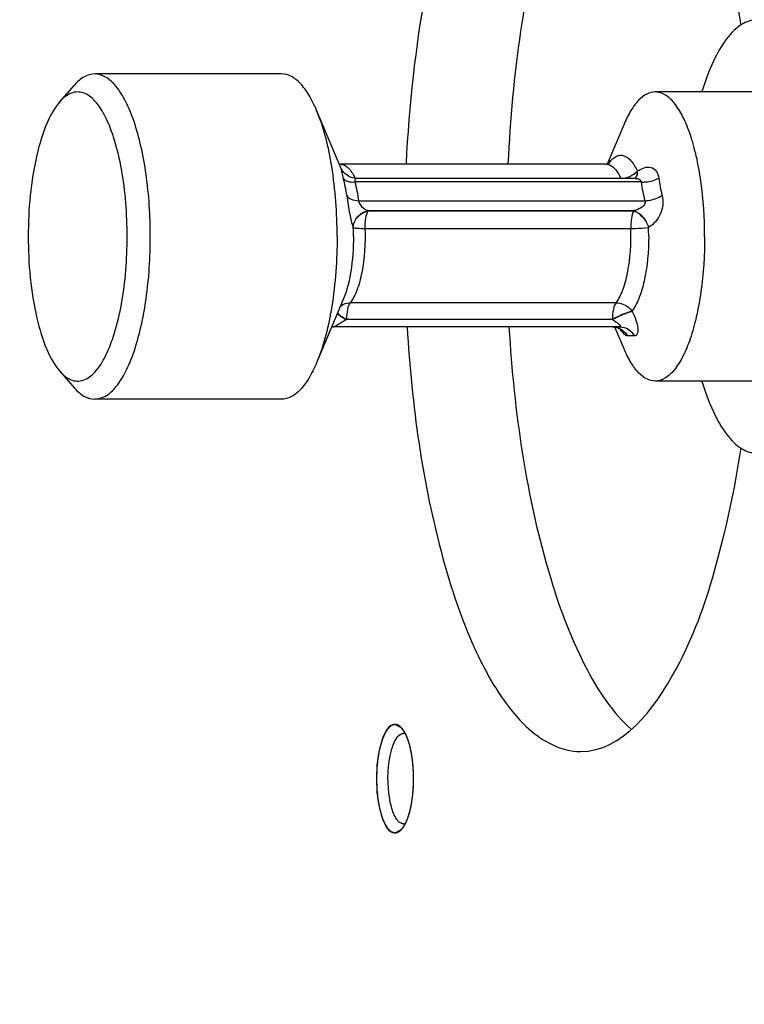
# Model space of a CAD drawing. Header units: millimetres. Extents: x 0 to 5945, y 0 to 4205.
# Tile 22 of 76: x 3094 to 3114, y 827 to 854. Entities that reach past the tile are written whole.
import ezdxf

# ---------------------------------------------------------------- set-up
doc = ezdxf.new("R2010")
doc.units = ezdxf.units.MM
doc.header["$LTSCALE"] = 326.975
doc.layers.get('0').update_dxf_attribs({"linetype": 'CONTINUOUS'})
for name, color, linetype in [('204101000019_DXF_DIMENSION', 7, 'CONTINUOUS'), ('204101000019DXF_CONTINUOUS_LINE', 7, 'CONTINUOUS'), ('304105000233DXF_CONTINUOUS_LINE', 7, 'CONTINUOUS'), ('627001000046DXF_CONTINUOUS_LINE', 7, 'CONTINUOUS'), ('628001000026DXF_CONTINUOUS_LINE', 7, 'CONTINUOUS')]:
    doc.layers.add(name, color=color, linetype=linetype)
doc.styles.get("Standard").update_dxf_attribs({"font": 'txt', "width": 0.7})
doc.dimstyles.new('DIMSTYLE_3', dxfattribs={"dimtxt": 17.5, "dimasz": 15, "dimexe": 1.5, "dimexo": 0, "dimgap": 1.75, "dimtad": 0, "dimtih": 1, "dimtoh": 1, "dimdec": 1, "dimdsep": 46, "dimtxsty": 'Standard', "dimblk": '_FILLED', "dimblk1": '_FILLED', "dimblk2": '_FILLED', "dimcen": 0.09, "dimclrt": 5, "dimazin": 2, "dimtp": 0.5, "dimtm": 0.5, "dimtfac": 1, "dimtdec": 4, "dimtofl": 0, "dimtmove": 0, "dimatfit": 3, "dimldrblk": '_FILLED', "dimfxl": 1, "dimtolj": 1, "dimarcsym": 0})

# ---------------------------------------------------------------- blocks, each defined once
blk = doc.blocks.new('*D23')
at = {"layer": '204101000019_DXF_DIMENSION', "color": 2, "linetype": 'Continuous', "transparency": 16777216}
for q in [(2788.599, 779.611), (3411.924, 889.52)]:
    blk.add_line((3090.571, 889.52), q, dxfattribs=at)
for start, end in [(290.05304, 360), (200, 280.87249)]:
    blk.add_arc((3090.571, 889.52), 313.852, start, end, dxfattribs=at)
for points in [[(3405.815, 874.483), (3404.424, 889.52), (3402.316, 874.566)], [(2802.742, 768.845), (2795.647, 782.176), (2799.483, 767.57)]]:
    blk.add_solid(points, dxfattribs=at)
blk = doc.blocks.new('_FILLED')
at = {"color": 0, "linetype": 'ByBlock'}
blk.add_solid([(0, 0), (-1, 0.1167), (-1, -0.1167)], dxfattribs=at)

msp = doc.modelspace()

# ---------------------------------------------------------------- linework, layer by layer
at = {"layer": '204101000019DXF_CONTINUOUS_LINE', "color": 2, "linetype": 'Continuous'}
msp.add_circle((3090.571, 889.52), 390, dxfattribs=at)
at = {"layer": '304105000233DXF_CONTINUOUS_LINE', "color": 7, "linetype": 'Continuous'}
for p, q in [((3104.28, 834.417), (3104.093, 834.52)), ((3104.093, 831.52), (3104.28, 831.623))]:
    msp.add_line(p, q, dxfattribs=at)
for centre, radius, start, end in [((3103.512, 833.825), 0.972, 27.5069, 29.7779), ((3102.903, 833.552), 1.64, 18.8176, 22.0199), ((3100.496, 833.02), 4.111, 351.974, 8.026)]:
    msp.add_arc(centre, radius, start, end, dxfattribs=at)
for points, knots in [([(3109.223, 862.27), (3108.581, 862.27), (3107.55, 861.562), (3106.656, 860.209), (3105.656, 858.048), (3104.799, 854.61), (3104.477, 851.643), (3104.398, 850.032)], [0, 0, 0, 0, 0.139145, 0.236541, 0.355397, 0.650799, 1, 1, 1, 1]), ([(3113.667, 853.869), (3113.489, 855.029), (3113.028, 857.159), (3111.998, 860.124), (3110.388, 862.27), (3109.223, 862.27)], [0, 0, 0, 0, 0.355763, 0.646674, 1, 1, 1, 1]), ([(3110.625, 861.654), (3110.099, 861.187), (3109.174, 859.763), (3107.774, 855.901), (3107.337, 852.479), (3107.217, 850.032)], [0, 0, 0, 0, 0.171511, 0.403054, 1, 1, 1, 1]), ([(3104.426, 845.51), (3104.557, 843.357), (3104.964, 840.323), (3106.143, 836.796), (3106.903, 835.414), (3107.335, 834.883)], [0, 0, 0, 0, 0.58092, 0.815655, 1, 1, 1, 1]), ([(3107.245, 845.51), (3107.388, 843.164), (3107.841, 839.889), (3109.22, 836.195), (3110.118, 834.836), (3110.625, 834.386)], [0, 0, 0, 0, 0.596691, 0.827763, 1, 1, 1, 1]), ([(3109.223, 833.77), (3110.388, 833.77), (3111.998, 835.917), (3113.028, 838.882), (3113.489, 841.012), (3113.668, 842.172)], [0, 0, 0, 0, 0.353324, 0.644236, 1, 1, 1, 1]), ([(3107.335, 834.883), (3107.474, 834.712), (3107.969, 834.166), (3108.701, 833.77), (3109.223, 833.77)], [0, 0, 0, 0, 0.297897, 1, 1, 1, 1]), ([(3104.093, 834.52), (3103.903, 834.52), (3103.608, 833.861), (3103.562, 833.02), (3103.608, 832.179), (3103.903, 831.52), (3104.093, 831.52)], [0, 0, 0, 0, 0.173599, 0.5, 0.826401, 1, 1, 1, 1]), ([(3103.994, 833.8), (3104.01, 833.859), (3104.065, 834.027), (3104.164, 834.223), (3104.28, 834.262)], [0, 0, 0, 0, 0.335157, 1, 1, 1, 1]), ([(3104.356, 834.308), (3104.344, 834.328), (3104.321, 834.366), (3104.294, 834.401), (3104.28, 834.417)], [0, 0, 0, 0, 0.52492, 1, 1, 1, 1]), ([(3104.28, 834.262), (3104.288, 834.265), (3104.303, 834.269), (3104.32, 834.27), (3104.328, 834.27)], [0, 0, 0, 0, 0.506753, 1, 1, 1, 1]), ([(3104.369, 834.264), (3104.362, 834.266), (3104.349, 834.269), (3104.335, 834.27), (3104.328, 834.27)], [0, 0, 0, 0, 0.505099, 1, 1, 1, 1]), ([(3104.424, 834.167), (3104.416, 834.186), (3104.4, 834.222), (3104.383, 834.257), (3104.374, 834.274)], [0, 0, 0, 0, 0.514617, 1, 1, 1, 1]), ([(3103.994, 832.241), (3103.961, 832.361), (3103.871, 832.876), (3103.889, 833.415), (3103.994, 833.8)], [0, 0, 0, 0, 0.238027, 1, 1, 1, 1]), ([(3104.28, 831.778), (3104.254, 831.787), (3104.201, 831.82), (3104.162, 831.867), (3104.142, 831.894)], [0, 0, 0, 0, 0.447832, 1, 1, 1, 1]), ([(3104.328, 831.77), (3104.32, 831.77), (3104.303, 831.772), (3104.288, 831.776), (3104.28, 831.778)], [0, 0, 0, 0, 0.493247, 1, 1, 1, 1]), ([(3104.328, 831.77), (3104.335, 831.77), (3104.349, 831.771), (3104.362, 831.774), (3104.369, 831.776)], [0, 0, 0, 0, 0.494901, 1, 1, 1, 1]), ([(3104.28, 831.623), (3104.297, 831.643), (3104.332, 831.689), (3104.36, 831.739), (3104.374, 831.766)], [0, 0, 0, 0, 0.469337, 1, 1, 1, 1])]:
    msp.add_open_spline(points, degree=3, knots=knots, dxfattribs=at)
at = {"layer": '304105000233DXF_CONTINUOUS_LINE', "color": 2, "linetype": 'Continuous'}
for points, knots in [([(3104.093, 834.52), (3104.085, 834.518), (3104.068, 834.513), (3104.047, 834.507), (3104.031, 834.502), (3104.018, 834.499), (3104.008, 834.496), (3104, 834.494), (3103.996, 834.492), (3103.993, 834.492), (3103.99, 834.489), (3103.986, 834.485), (3103.979, 834.479), (3103.969, 834.47), (3103.957, 834.46), (3103.945, 834.449), (3103.933, 834.439), (3103.921, 834.428), (3103.911, 834.419), (3103.904, 834.413), (3103.9, 834.409), (3103.897, 834.407), (3103.895, 834.403), (3103.891, 834.397), (3103.884, 834.387), (3103.875, 834.373), (3103.864, 834.355), (3103.853, 834.338), (3103.842, 834.321), (3103.831, 834.304), (3103.822, 834.29), (3103.815, 834.28), (3103.812, 834.274), (3103.809, 834.27), (3103.806, 834.264), (3103.803, 834.256), (3103.797, 834.242), (3103.789, 834.222), (3103.779, 834.199), (3103.766, 834.167), (3103.753, 834.136), (3103.742, 834.108), (3103.736, 834.095), (3103.733, 834.087), (3103.73, 834.081), (3103.728, 834.074), (3103.725, 834.064), (3103.721, 834.048), (3103.712, 834.015), (3103.698, 833.968), (3103.685, 833.921), (3103.676, 833.888), (3103.671, 833.869), (3103.666, 833.855), (3103.664, 833.838), (3103.66, 833.817), (3103.653, 833.779), (3103.643, 833.726), (3103.633, 833.672), (3103.626, 833.634), (3103.622, 833.613), (3103.619, 833.597), (3103.617, 833.579), (3103.615, 833.556), (3103.611, 833.515), (3103.605, 833.457), (3103.599, 833.398), (3103.594, 833.357), (3103.592, 833.334), (3103.59, 833.317), (3103.589, 833.298), (3103.588, 833.273), (3103.587, 833.23), (3103.585, 833.168), (3103.583, 833.107), (3103.581, 833.063), (3103.581, 833.039), (3103.579, 833.02), (3103.581, 833.002), (3103.581, 832.978), (3103.583, 832.935), (3103.585, 832.874), (3103.587, 832.814), (3103.588, 832.771), (3103.589, 832.747), (3103.589, 832.729), (3103.591, 832.711), (3103.594, 832.688), (3103.598, 832.647), (3103.604, 832.589), (3103.61, 832.53), (3103.614, 832.489), (3103.617, 832.466), (3103.618, 832.448), (3103.622, 832.432), (3103.625, 832.411), (3103.632, 832.373), (3103.642, 832.319), (3103.652, 832.265), (3103.659, 832.228), (3103.663, 832.206), (3103.665, 832.19), (3103.67, 832.176), (3103.675, 832.156), (3103.684, 832.123), (3103.695, 832.084), (3103.706, 832.046), (3103.714, 832.017), (3103.721, 831.993), (3103.725, 831.976), (3103.728, 831.967), (3103.73, 831.959), (3103.733, 831.954), (3103.736, 831.946), (3103.741, 831.932), (3103.749, 831.913), (3103.759, 831.89), (3103.769, 831.867), (3103.778, 831.843), (3103.788, 831.82), (3103.796, 831.801), (3103.802, 831.787), (3103.805, 831.78), (3103.807, 831.773), (3103.81, 831.769), (3103.814, 831.764), (3103.82, 831.754), (3103.83, 831.739), (3103.841, 831.722), (3103.852, 831.704), (3103.863, 831.687), (3103.874, 831.67), (3103.883, 831.656), (3103.889, 831.645), (3103.893, 831.64), (3103.896, 831.635), (3103.899, 831.633), (3103.903, 831.629), (3103.91, 831.623), (3103.92, 831.614), (3103.932, 831.603), (3103.944, 831.593), (3103.956, 831.582), (3103.968, 831.571), (3103.977, 831.562), (3103.984, 831.556), (3103.988, 831.553), (3103.991, 831.549), (3103.995, 831.549), (3103.999, 831.548), (3104.006, 831.545), (3104.017, 831.542), (3104.029, 831.539), (3104.046, 831.534), (3104.067, 831.528), (3104.084, 831.523), (3104.093, 831.52)], [0, 0, 0, 0, 0.015625, 0.03125, 0.039062, 0.046875, 0.054688, 0.058594, 0.060547, 0.0625, 0.064453, 0.066406, 0.070312, 0.078125, 0.085938, 0.09375, 0.101562, 0.109375, 0.117188, 0.121094, 0.123047, 0.125, 0.126953, 0.128906, 0.132812, 0.140625, 0.148438, 0.15625, 0.164062, 0.171875, 0.179688, 0.183594, 0.185547, 0.1875, 0.189453, 0.191406, 0.195312, 0.203125, 0.210938, 0.21875, 0.234375, 0.242188, 0.246094, 0.248047, 0.25, 0.251953, 0.253906, 0.257812, 0.265625, 0.28125, 0.296875, 0.304688, 0.308594, 0.3125, 0.316406, 0.320312, 0.328125, 0.34375, 0.359375, 0.367188, 0.371094, 0.375, 0.378906, 0.382812, 0.390625, 0.40625, 0.421875, 0.429688, 0.433594, 0.4375, 0.441406, 0.445312, 0.453125, 0.46875, 0.484375, 0.492188, 0.496094, 0.5, 0.503906, 0.507812, 0.515625, 0.53125, 0.546875, 0.554688, 0.558594, 0.5625, 0.566406, 0.570312, 0.578125, 0.59375, 0.609375, 0.617188, 0.621094, 0.625, 0.628906, 0.632812, 0.640625, 0.65625, 0.671875, 0.679688, 0.683594, 0.6875, 0.691406, 0.695312, 0.703125, 0.71875, 0.726562, 0.734375, 0.742188, 0.746094, 0.748047, 0.75, 0.751953, 0.753906, 0.757812, 0.765625, 0.773438, 0.78125, 0.789062, 0.796875, 0.804688, 0.808594, 0.810547, 0.8125, 0.814453, 0.816406, 0.820312, 0.828125, 0.835938, 0.84375, 0.851562, 0.859375, 0.867188, 0.871094, 0.873047, 0.875, 0.876953, 0.878906, 0.882812, 0.890625, 0.898438, 0.90625, 0.914062, 0.921875, 0.929688, 0.933594, 0.935547, 0.9375, 0.939453, 0.941406, 0.945312, 0.953125, 0.960938, 0.96875, 0.984375, 1, 1, 1, 1]), ([(3104.28, 834.417), (3104.273, 834.424), (3104.262, 834.436), (3104.248, 834.45), (3104.236, 834.46), (3104.224, 834.47), (3104.212, 834.478), (3104.201, 834.486), (3104.189, 834.494), (3104.177, 834.499), (3104.165, 834.505), (3104.153, 834.51), (3104.141, 834.513), (3104.131, 834.516), (3104.123, 834.518), (3104.111, 834.518), (3104.101, 834.519), (3104.093, 834.52)], [0, 0, 0, 0, 0.125, 0.1875, 0.25, 0.3125, 0.375, 0.4375, 0.5, 0.5625, 0.625, 0.6875, 0.75, 0.8125, 0.84375, 0.875, 1, 1, 1, 1]), ([(3104.395, 834.233), (3104.377, 834.269), (3104.35, 834.322), (3104.316, 834.37), (3104.297, 834.397), (3104.285, 834.41), (3104.28, 834.417)], [0, 0, 0, 0, 0.5, 0.75, 0.875, 1, 1, 1, 1]), ([(3104.456, 834.08), (3104.454, 834.086), (3104.45, 834.096), (3104.446, 834.109), (3104.442, 834.12), (3104.438, 834.131), (3104.433, 834.143), (3104.427, 834.158), (3104.42, 834.175), (3104.415, 834.188), (3104.411, 834.196), (3104.408, 834.205), (3104.402, 834.217), (3104.397, 834.227), (3104.395, 834.233)], [0, 0, 0, 0, 0.125, 0.1875, 0.25, 0.3125, 0.375, 0.5, 0.625, 0.6875, 0.75, 0.8125, 0.875, 1, 1, 1, 1]), ([(3104.567, 833.593), (3104.564, 833.615), (3104.559, 833.647), (3104.552, 833.69), (3104.546, 833.723), (3104.54, 833.756), (3104.533, 833.788), (3104.528, 833.815), (3104.523, 833.836), (3104.52, 833.852), (3104.516, 833.866), (3104.512, 833.885), (3104.506, 833.909), (3104.499, 833.938), (3104.49, 833.967), (3104.482, 833.996), (3104.471, 834.034), (3104.462, 834.061), (3104.456, 834.08)], [0, 0, 0, 0, 0.125, 0.1875, 0.25, 0.3125, 0.375, 0.4375, 0.46875, 0.5, 0.53125, 0.5625, 0.625, 0.6875, 0.75, 0.8125, 0.875, 1, 1, 1, 1]), ([(3104.606, 833.018), (3104.606, 833.042), (3104.605, 833.072), (3104.605, 833.107), (3104.604, 833.131), (3104.603, 833.162), (3104.602, 833.199), (3104.6, 833.236), (3104.598, 833.273), (3104.596, 833.31), (3104.593, 833.346), (3104.591, 833.376), (3104.589, 833.401), (3104.587, 833.424), (3104.584, 833.452), (3104.581, 833.48), (3104.579, 833.503), (3104.575, 833.527), (3104.572, 833.557), (3104.568, 833.581), (3104.567, 833.593)], [0, 0, 0, 0, 0.125, 0.15625, 0.1875, 0.25, 0.3125, 0.375, 0.4375, 0.5, 0.5625, 0.625, 0.65625, 0.6875, 0.75, 0.8125, 0.84375, 0.875, 0.9375, 1, 1, 1, 1]), ([(3104.567, 832.445), (3104.568, 832.457), (3104.571, 832.479), (3104.575, 832.506), (3104.577, 832.528), (3104.58, 832.551), (3104.583, 832.581), (3104.587, 832.617), (3104.59, 832.653), (3104.593, 832.689), (3104.596, 832.726), (3104.598, 832.76), (3104.6, 832.79), (3104.601, 832.812), (3104.602, 832.837), (3104.603, 832.868), (3104.604, 832.905), (3104.605, 832.955), (3104.606, 832.993), (3104.606, 833.018)], [0, 0, 0, 0, 0.0625, 0.125, 0.15625, 0.1875, 0.25, 0.3125, 0.375, 0.4375, 0.5, 0.5625, 0.625, 0.65625, 0.6875, 0.75, 0.8125, 0.875, 1, 1, 1, 1]), ([(3104.455, 831.959), (3104.458, 831.967), (3104.464, 831.984), (3104.47, 832.006), (3104.476, 832.023), (3104.481, 832.041), (3104.488, 832.066), (3104.496, 832.094), (3104.504, 832.124), (3104.511, 832.155), (3104.519, 832.184), (3104.526, 832.216), (3104.532, 832.248), (3104.539, 832.28), (3104.544, 832.305), (3104.547, 832.326), (3104.55, 832.342), (3104.553, 832.358), (3104.557, 832.381), (3104.561, 832.41), (3104.565, 832.434), (3104.567, 832.445)], [0, 0, 0, 0, 0.0625, 0.125, 0.15625, 0.1875, 0.25, 0.3125, 0.375, 0.4375, 0.5, 0.5625, 0.625, 0.6875, 0.75, 0.78125, 0.8125, 0.84375, 0.875, 0.9375, 1, 1, 1, 1]), ([(3104.28, 831.623), (3104.285, 831.63), (3104.295, 831.641), (3104.307, 831.658), (3104.317, 831.671), (3104.324, 831.681), (3104.331, 831.692), (3104.338, 831.703), (3104.345, 831.715), (3104.352, 831.726), (3104.359, 831.738), (3104.366, 831.751), (3104.372, 831.761), (3104.376, 831.77), (3104.384, 831.785), (3104.39, 831.797), (3104.395, 831.807)], [0, 0, 0, 0, 0.125, 0.25, 0.3125, 0.375, 0.4375, 0.5, 0.5625, 0.625, 0.6875, 0.75, 0.8125, 0.84375, 0.875, 1, 1, 1, 1]), ([(3104.395, 831.807), (3104.397, 831.812), (3104.402, 831.823), (3104.408, 831.837), (3104.413, 831.848), (3104.419, 831.861), (3104.426, 831.879), (3104.431, 831.893), (3104.436, 831.906), (3104.442, 831.92), (3104.448, 831.938), (3104.453, 831.952), (3104.455, 831.959)], [0, 0, 0, 0, 0.125, 0.25, 0.3125, 0.375, 0.5, 0.625, 0.6875, 0.75, 0.875, 1, 1, 1, 1]), ([(3104.093, 831.52), (3104.1, 831.521), (3104.11, 831.522), (3104.121, 831.522), (3104.129, 831.524), (3104.139, 831.527), (3104.151, 831.53), (3104.163, 831.535), (3104.175, 831.541), (3104.187, 831.545), (3104.199, 831.554), (3104.211, 831.561), (3104.223, 831.569), (3104.234, 831.579), (3104.244, 831.587), (3104.252, 831.594), (3104.263, 831.606), (3104.272, 831.616), (3104.28, 831.623)], [0, 0, 0, 0, 0.125, 0.15625, 0.1875, 0.25, 0.3125, 0.375, 0.4375, 0.5, 0.5625, 0.625, 0.6875, 0.75, 0.8125, 0.84375, 0.875, 1, 1, 1, 1])]:
    msp.add_open_spline(points, degree=3, knots=knots, dxfattribs=at)
at = {"layer": '304105000233DXF_CONTINUOUS_LINE', "color": 7, "linetype": 'Continuous'}
for points in [[(3104.567, 833.594), (3104.543, 833.759), (3104.509, 833.923), (3104.456, 834.081)], [(3104.456, 831.959), (3104.509, 832.117), (3104.543, 832.281), (3104.567, 832.446)], [(3104.142, 831.894), (3104.069, 831.996), (3104.027, 832.119), (3103.994, 832.241)], [(3104.374, 831.766), (3104.407, 831.828), (3104.433, 831.893), (3104.456, 831.959)]]:
    msp.add_open_spline(points, degree=3, dxfattribs=at)
at = {"layer": '627001000046DXF_CONTINUOUS_LINE', "color": 7, "linetype": 'Continuous'}
for points, knots in [([(3114.108, 854.02), (3113.959, 854.02), (3113.622, 853.9), (3113.217, 853.47), (3112.856, 852.829), (3112.67, 852.316), (3112.581, 852.029)], [0, 0, 0, 0, 0.169236, 0.382718, 0.659312, 1, 1, 1, 1]), ([(3112.582, 844.01), (3112.67, 843.724), (3112.856, 843.211), (3113.217, 842.57), (3113.622, 842.14), (3113.959, 842.02), (3114.108, 842.02)], [0, 0, 0, 0, 0.340686, 0.617277, 0.830759, 1, 1, 1, 1])]:
    msp.add_open_spline(points, degree=3, knots=knots, dxfattribs=at)
at = {"layer": '628001000026DXF_CONTINUOUS_LINE', "color": 7, "linetype": 'Continuous'}
for p, q in [((3100.952, 852.52), (3095.784, 852.52)), ((3094.816, 851.746), (3095.224, 852.211)), ((3114.108, 852.02), (3111.289, 852.02)), ((3102.593, 849.922), (3101.923, 851.513)), ((3110.427, 851.125), (3109.964, 850.026)), ((3109.933, 850.02), (3102.58, 850.02)), ((3102.593, 849.921), (3102.593, 849.922)), ((3110.725, 849.63), (3103.048, 849.63)), ((3102.658, 846.274), (3101.923, 844.527)), ((3110.315, 845.52), (3102.403, 845.52)), ((3110.175, 845.513), (3110.23, 845.503)), ((3110.427, 844.915), (3110.175, 845.513)), ((3094.816, 844.295), (3095.224, 843.829)), ((3114.108, 844.02), (3111.289, 844.02)), ((3100.952, 843.52), (3095.784, 843.52))]:
    msp.add_line(p, q, dxfattribs=at)
at = {"layer": '628001000026DXF_CONTINUOUS_LINE', "color": 9, "linetype": 'Continuous'}
for p, q in [((3102.593, 849.896), (3102.662, 849.634)), ((3110.797, 849.831), (3110.803, 849.835)), ((3110.901, 849.53), (3102.99, 849.53)), ((3103.092, 849.01), (3111.004, 849.01)), ((3103.342, 848.737), (3110.704, 848.737)), ((3103.342, 848.737), (3103.344, 848.733)), ((3103.344, 848.733), (3110.697, 848.733)), ((3110.704, 848.737), (3110.697, 848.733)), ((3102.936, 848.276), (3102.938, 848.272)), ((3103.26, 848.244), (3110.612, 848.244)), ((3111.111, 848.276), (3111.104, 848.272)), ((3110.206, 846.187), (3102.854, 846.187)), ((3110.647, 845.958), (3110.652, 845.949)), ((3102.751, 845.729), (3102.747, 845.72)), ((3110.108, 845.72), (3102.747, 845.72)), ((3110.104, 845.729), (3102.751, 845.729)), ((3110.104, 845.729), (3110.108, 845.72))]:
    msp.add_line(p, q, dxfattribs=at)
at = {"layer": '628001000026DXF_CONTINUOUS_LINE', "color": 7, "linetype": 'Continuous'}
for points in [[(3103.047, 849.63), (3102.979, 849.635), (3102.918, 849.647), (3102.86, 849.666), (3102.806, 849.692), (3102.757, 849.723), (3102.713, 849.758), (3102.675, 849.796), (3102.643, 849.835), (3102.618, 849.874), (3102.601, 849.905), (3102.594, 849.919), (3102.593, 849.921)], [(3110.747, 849.631), (3110.751, 849.632), (3110.741, 849.631), (3110.726, 849.63)], [(3102.338, 845.514), (3102.368, 845.519), (3102.403, 845.52)], [(3110.23, 845.503), (3110.294, 845.478), (3110.332, 845.455), (3110.343, 845.446)]]:
    msp.add_lwpolyline(points, dxfattribs=at)
for centre, start, end in [((3102.58, 850.223), 259.8945, 269.9638), ((3109.933, 850.223), 270.0367, 280.1214)]:
    msp.add_arc(centre, 0.203, start, end, dxfattribs=at)
at = {"layer": '628001000026DXF_CONTINUOUS_LINE', "color": 9, "linetype": 'Continuous'}
for centre, radius, start, end in [((3110.822, 849.468), 1.001, 144.371, 145.2563), ((3110.771, 849.505), 0.938, 142.8317, 144.3781), ((3098.828, 848.629), 3.963, 7.6572, 14.6833), ((3098.707, 848.414), 4.426, 7.7402, 14.6003), ((3110.726, 849.15), 0.48, 87.461, 89.9676), ((3110.619, 849.746), 0.163, 313.7508, 316.992), ((3110.627, 849.75), 0.162, 312.0553, 314.4774), ((3115.287, 850.126), 4.426, 187.7403, 194.6002), ((3114.877, 850.076), 3.518, 187.2116, 195.1288), ((3096.4, 848.02), 6.543, 359.997, 2.2014), ((3104.566, 848.02), 6.543, 359.997, 2.2014), ((3110.109, 845.057), 0.463, 66.8063, 69.1726), ((3111.63, 846.389), 1.61, 215.0172, 215.9681), ((3111.519, 846.309), 1.473, 215.9774, 216.3351)]:
    msp.add_arc(centre, radius, start, end, dxfattribs=at)
at = {"layer": '628001000026DXF_CONTINUOUS_LINE', "color": 7, "linetype": 'Continuous'}
for points, knots in [([(3095.784, 852.52), (3095.686, 852.52), (3095.467, 852.453), (3095.303, 852.302), (3095.224, 852.211)], [0, 0, 0, 0, 0.45135, 1, 1, 1, 1]), ([(3097.323, 848.02), (3097.323, 848.595), (3097.27, 849.436), (3097.081, 850.496), (3096.895, 851.174), (3096.67, 851.735), (3096.411, 852.16), (3096.122, 852.443), (3095.888, 852.52), (3095.784, 852.52)], [0, 0, 0, 0, 0.343581, 0.50102, 0.64201, 0.7627, 0.860976, 0.9378, 1, 1, 1, 1]), ([(3101.923, 851.513), (3101.86, 851.661), (3101.731, 851.926), (3101.497, 852.252), (3101.24, 852.465), (3101.042, 852.52), (3100.952, 852.52)], [0, 0, 0, 0, 0.328626, 0.598991, 0.816542, 1, 1, 1, 1]), ([(3096.682, 848.02), (3096.682, 848.645), (3096.615, 849.546), (3096.364, 850.646), (3096.125, 851.286), (3095.846, 851.749), (3095.548, 851.99), (3095.302, 852.031), (3095.057, 851.978), (3094.905, 851.847), (3094.816, 851.746)], [0, 0, 0, 0, 0.371567, 0.533751, 0.669811, 0.775686, 0.85368, 0.886941, 0.920442, 1, 1, 1, 1]), ([(3111.289, 852.02), (3111.209, 852.02), (3111.034, 851.972), (3110.805, 851.782), (3110.597, 851.492), (3110.482, 851.257), (3110.427, 851.125)], [0, 0, 0, 0, 0.183458, 0.40101, 0.671376, 1, 1, 1, 1]), ([(3112.657, 848.02), (3112.657, 848.532), (3112.61, 849.279), (3112.442, 850.221), (3112.277, 850.823), (3112.076, 851.322), (3111.846, 851.7), (3111.589, 851.952), (3111.382, 852.02), (3111.289, 852.02)], [0, 0, 0, 0, 0.343591, 0.501026, 0.642015, 0.762704, 0.860978, 0.937801, 1, 1, 1, 1]), ([(3094.816, 851.746), (3094.664, 851.572), (3094.408, 851.089), (3094.039, 849.848), (3093.946, 848.776), (3093.946, 848.02)], [0, 0, 0, 0, 0.178608, 0.415167, 1, 1, 1, 1]), ([(3102.492, 848.02), (3102.492, 848.667), (3102.406, 849.851), (3102.132, 851.017), (3101.923, 851.513)], [0, 0, 0, 0, 0.545862, 1, 1, 1, 1]), ([(3109.968, 850.023), (3109.975, 850.024), (3109.992, 850.028), (3110.009, 850.035), (3110.019, 850.041)], [0, 0, 0, 0, 0.36, 1, 1, 1, 1]), ([(3093.946, 848.02), (3093.946, 847.264), (3094.039, 846.192), (3094.408, 844.952), (3094.664, 844.468), (3094.816, 844.294)], [0, 0, 0, 0, 0.584833, 0.821392, 1, 1, 1, 1]), ([(3094.816, 844.294), (3094.905, 844.194), (3095.057, 844.062), (3095.302, 844.01), (3095.548, 844.05), (3095.846, 844.291), (3096.125, 844.754), (3096.364, 845.394), (3096.615, 846.494), (3096.682, 847.395), (3096.682, 848.02)], [0, 0, 0, 0, 0.079558, 0.113059, 0.14632, 0.224314, 0.330188, 0.466249, 0.628432, 1, 1, 1, 1]), ([(3095.784, 843.52), (3095.888, 843.52), (3096.122, 843.597), (3096.411, 843.88), (3096.67, 844.305), (3096.895, 844.867), (3097.081, 845.545), (3097.27, 846.604), (3097.323, 847.445), (3097.323, 848.02)], [0, 0, 0, 0, 0.0622, 0.139024, 0.2373, 0.35799, 0.49898, 0.656419, 1, 1, 1, 1]), ([(3102.492, 848.02), (3102.492, 847.373), (3102.406, 846.189), (3102.132, 845.023), (3101.923, 844.527)], [0, 0, 0, 0, 0.545862, 1, 1, 1, 1]), ([(3112.657, 848.02), (3112.657, 847.509), (3112.61, 846.761), (3112.442, 845.82), (3112.277, 845.217), (3112.076, 844.718), (3111.846, 844.34), (3111.589, 844.088), (3111.382, 844.02), (3111.289, 844.02)], [0, 0, 0, 0, 0.343591, 0.501026, 0.642015, 0.762704, 0.860978, 0.937801, 1, 1, 1, 1]), ([(3111.289, 844.02), (3111.209, 844.02), (3111.034, 844.069), (3110.805, 844.258), (3110.597, 844.548), (3110.482, 844.783), (3110.427, 844.915)], [0, 0, 0, 0, 0.183458, 0.40101, 0.671376, 1, 1, 1, 1]), ([(3101.923, 844.527), (3101.86, 844.379), (3101.731, 844.114), (3101.497, 843.788), (3101.24, 843.575), (3101.042, 843.52), (3100.952, 843.52)], [0, 0, 0, 0, 0.328626, 0.598991, 0.816542, 1, 1, 1, 1]), ([(3095.224, 843.829), (3095.303, 843.739), (3095.467, 843.587), (3095.686, 843.52), (3095.784, 843.52)], [0, 0, 0, 0, 0.54865, 1, 1, 1, 1])]:
    msp.add_open_spline(points, degree=3, knots=knots, dxfattribs=at)
at = {"layer": '628001000026DXF_CONTINUOUS_LINE', "color": 9, "linetype": 'Continuous'}
for points, knots in [([(3110.023, 850.071), (3110.075, 850.14), (3110.165, 850.232), (3110.318, 850.276), (3110.471, 850.257), (3110.655, 850.102), (3110.749, 849.933), (3110.797, 849.831)], [0, 0, 0, 0, 0.247436, 0.347889, 0.445837, 0.677437, 1, 1, 1, 1]), ([(3102.593, 849.922), (3102.59, 849.928), (3102.573, 849.962), (3102.589, 849.911), (3102.593, 849.896)], [0, 0, 0, 0, 0.323216, 1, 1, 1, 1]), ([(3102.642, 850.012), (3102.712, 849.993), (3102.856, 849.879), (3102.941, 849.727), (3102.984, 849.635)], [0, 0, 0, 0, 0.41628, 1, 1, 1, 1]), ([(3109.933, 850.02), (3109.97, 850.02), (3110.075, 849.993), (3110.223, 849.852), (3110.3, 849.712), (3110.339, 849.629)], [0, 0, 0, 0, 0.188679, 0.534538, 1, 1, 1, 1]), ([(3110.738, 849.635), (3110.749, 849.646), (3110.789, 849.703), (3110.8, 849.777), (3110.797, 849.831)], [0, 0, 0, 0, 0.219551, 1, 1, 1, 1]), ([(3110.74, 849.634), (3110.752, 849.645), (3110.795, 849.703), (3110.805, 849.779), (3110.803, 849.835)], [0, 0, 0, 0, 0.219614, 1, 1, 1, 1]), ([(3110.803, 849.835), (3110.909, 849.906), (3111.116, 849.997), (3111.341, 849.835), (3111.378, 849.704), (3111.387, 849.634)], [0, 0, 0, 0, 0.498867, 0.724091, 1, 1, 1, 1]), ([(3102.662, 849.634), (3102.683, 849.592), (3102.801, 849.529), (3102.919, 849.526), (3102.99, 849.53)], [0, 0, 0, 0, 0.399379, 1, 1, 1, 1]), ([(3103.047, 849.63), (3103.027, 849.63), (3102.969, 849.618), (3102.98, 849.555), (3102.99, 849.53)], [0, 0, 0, 0, 0.427101, 1, 1, 1, 1]), ([(3110.747, 849.629), (3110.782, 849.628), (3110.85, 849.623), (3110.902, 849.561), (3110.901, 849.53)], [0, 0, 0, 0, 0.53481, 1, 1, 1, 1]), ([(3110.901, 849.53), (3110.944, 849.528), (3111.11, 849.531), (3111.279, 849.573), (3111.387, 849.634)], [0, 0, 0, 0, 0.256147, 1, 1, 1, 1]), ([(3102.756, 849.157), (3102.779, 848.984), (3102.828, 848.689), (3102.886, 848.391), (3102.936, 848.276)], [0, 0, 0, 0, 0.582006, 1, 1, 1, 1]), ([(3102.756, 849.157), (3102.778, 849.11), (3102.894, 849.033), (3103.018, 849.014), (3103.092, 849.01)], [0, 0, 0, 0, 0.412471, 1, 1, 1, 1]), ([(3103.092, 849.01), (3103.092, 848.974), (3103.139, 848.847), (3103.255, 848.767), (3103.342, 848.737)], [0, 0, 0, 0, 0.282372, 1, 1, 1, 1]), ([(3111.004, 849.01), (3111.017, 848.978), (3110.999, 848.895), (3110.913, 848.822), (3110.813, 848.769), (3110.741, 848.746), (3110.704, 848.737)], [0, 0, 0, 0, 0.236255, 0.489797, 0.745109, 1, 1, 1, 1]), ([(3111.004, 849.01), (3111.132, 849.017), (3111.299, 849.058), (3111.448, 849.136), (3111.481, 849.157)], [0, 0, 0, 0, 0.763944, 1, 1, 1, 1]), ([(3111.481, 849.157), (3111.526, 848.99), (3111.48, 848.63), (3111.251, 848.356), (3111.111, 848.276)], [0, 0, 0, 0, 0.518655, 1, 1, 1, 1]), ([(3102.936, 848.276), (3102.939, 848.38), (3103.034, 848.596), (3103.234, 848.711), (3103.342, 848.737)], [0, 0, 0, 0, 0.48337, 1, 1, 1, 1]), ([(3102.938, 848.272), (3102.94, 848.376), (3103.036, 848.593), (3103.236, 848.705), (3103.344, 848.733)], [0, 0, 0, 0, 0.483377, 1, 1, 1, 1]), ([(3103.344, 848.733), (3103.307, 848.67), (3103.266, 848.504), (3103.256, 848.338), (3103.26, 848.244)], [0, 0, 0, 0, 0.436476, 1, 1, 1, 1]), ([(3110.697, 848.733), (3110.66, 848.67), (3110.619, 848.504), (3110.609, 848.338), (3110.612, 848.244)], [0, 0, 0, 0, 0.436432, 1, 1, 1, 1]), ([(3110.697, 848.733), (3110.789, 848.699), (3110.959, 848.563), (3111.071, 848.378), (3111.104, 848.272)], [0, 0, 0, 0, 0.466737, 1, 1, 1, 1]), ([(3110.704, 848.737), (3110.797, 848.706), (3110.967, 848.566), (3111.075, 848.382), (3111.111, 848.276)], [0, 0, 0, 0, 0.466737, 1, 1, 1, 1]), ([(3103.26, 848.244), (3103.276, 847.835), (3103.242, 847.249), (3103.064, 846.564), (3102.933, 846.289), (3102.854, 846.187)], [0, 0, 0, 0, 0.577592, 0.817616, 1, 1, 1, 1]), ([(3102.938, 848.272), (3102.95, 848.265), (3102.987, 848.258), (3103.094, 848.245), (3103.189, 848.244), (3103.26, 848.244)], [0, 0, 0, 0, 0.126853, 0.345377, 1, 1, 1, 1]), ([(3110.206, 846.187), (3110.286, 846.289), (3110.417, 846.564), (3110.595, 847.249), (3110.628, 847.835), (3110.612, 848.244)], [0, 0, 0, 0, 0.182384, 0.422408, 1, 1, 1, 1]), ([(3110.612, 848.244), (3110.655, 848.244), (3110.819, 848.247), (3110.984, 848.256), (3111.104, 848.272)], [0, 0, 0, 0, 0.258531, 1, 1, 1, 1]), ([(3102.943, 848.02), (3102.943, 847.697), (3102.9, 847.105), (3102.763, 846.522), (3102.658, 846.274)], [0, 0, 0, 0, 0.545731, 1, 1, 1, 1]), ([(3111.109, 848.02), (3111.109, 847.607), (3111.06, 847.02), (3110.864, 846.334), (3110.728, 846.061), (3110.647, 845.958)], [0, 0, 0, 0, 0.579029, 0.816798, 1, 1, 1, 1]), ([(3102.576, 846.087), (3102.631, 846.136), (3102.728, 846.179), (3102.828, 846.187), (3102.854, 846.187)], [0, 0, 0, 0, 0.739271, 1, 1, 1, 1]), ([(3102.854, 846.187), (3102.813, 846.135), (3102.766, 845.977), (3102.751, 845.821), (3102.751, 845.729)], [0, 0, 0, 0, 0.419552, 1, 1, 1, 1]), ([(3110.206, 846.187), (3110.165, 846.135), (3110.119, 845.977), (3110.104, 845.821), (3110.104, 845.729)], [0, 0, 0, 0, 0.419493, 1, 1, 1, 1]), ([(3110.104, 845.729), (3110.199, 845.787), (3110.379, 845.871), (3110.565, 845.938), (3110.647, 845.958)], [0, 0, 0, 0, 0.56748, 1, 1, 1, 1]), ([(3110.108, 845.72), (3110.206, 845.775), (3110.383, 845.861), (3110.568, 845.934), (3110.652, 845.949)], [0, 0, 0, 0, 0.567584, 1, 1, 1, 1]), ([(3110.206, 846.187), (3110.332, 846.187), (3110.506, 846.117), (3110.622, 845.993), (3110.647, 845.958)], [0, 0, 0, 0, 0.743579, 1, 1, 1, 1]), ([(3110.652, 845.949), (3110.692, 845.872), (3110.757, 845.722), (3110.806, 845.534), (3110.812, 845.403), (3110.799, 845.331), (3110.766, 845.279), (3110.73, 845.269), (3110.713, 845.269)], [0, 0, 0, 0, 0.3462, 0.646523, 0.766965, 0.861975, 0.934153, 1, 1, 1, 1]), ([(3102.747, 845.72), (3102.715, 845.702), (3102.65, 845.664), (3102.556, 845.607), (3102.48, 845.558), (3102.43, 845.533), (3102.41, 845.52), (3102.403, 845.52)], [0, 0, 0, 0, 0.278084, 0.563322, 0.837309, 0.945553, 1, 1, 1, 1]), ([(3102.492, 845.897), (3102.521, 845.866), (3102.605, 845.804), (3102.693, 845.75), (3102.747, 845.72)], [0, 0, 0, 0, 0.406007, 1, 1, 1, 1]), ([(3102.496, 845.906), (3102.509, 845.893), (3102.586, 845.823), (3102.678, 845.773), (3102.751, 845.729)], [0, 0, 0, 0, 0.174641, 1, 1, 1, 1]), ([(3110.108, 845.72), (3110.139, 845.703), (3110.19, 845.671), (3110.256, 845.623), (3110.299, 845.586), (3110.322, 845.557), (3110.334, 845.541), (3110.333, 845.521), (3110.32, 845.52), (3110.315, 845.52)], [0, 0, 0, 0, 0.328355, 0.558764, 0.762207, 0.8457, 0.908492, 0.948621, 1, 1, 1, 1]), ([(3110.315, 845.52), (3110.395, 845.52), (3110.561, 845.471), (3110.674, 845.342), (3110.713, 845.269)], [0, 0, 0, 0, 0.49043, 1, 1, 1, 1]), ([(3110.525, 845.269), (3110.493, 845.268), (3110.417, 845.328), (3110.365, 845.392), (3110.332, 845.436)], [0, 0, 0, 0, 0.364961, 1, 1, 1, 1]), ([(3110.713, 845.269), (3110.695, 845.269), (3110.633, 845.27), (3110.57, 845.27), (3110.525, 845.269)], [0, 0, 0, 0, 0.282209, 1, 1, 1, 1])]:
    msp.add_open_spline(points, degree=3, knots=knots, dxfattribs=at)
for points in [[(3102.58, 850.02), (3102.601, 850.02), (3102.622, 850.017), (3102.642, 850.012)], [(3110.343, 849.629), (3110.508, 849.631), (3110.684, 849.709), (3110.797, 849.831)], [(3110.11, 845.52), (3110.165, 845.52), (3110.222, 845.51), (3110.274, 845.49)], [(3110.291, 845.483), (3110.388, 845.441), (3110.474, 845.361), (3110.525, 845.269)]]:
    msp.add_open_spline(points, degree=3, dxfattribs=at)

# ---------------------------------------------------------------- dimensions: what is measured, and where the dimension line sits
at = {"layer": '204101000019_DXF_DIMENSION', "color": 2, "linetype": 'Continuous'}
dim = msp.add_angular_dim_2l(base=(3145.071, 580.436), line1=((3093.521, 890.594), (3090.571, 889.52)), line2=((3087.433, 889.52), (3090.571, 889.52)), dimstyle='DIMSTYLE_3', dxfattribs=at)
dim.commit()
dim.dimension.update_dxf_attribs({"geometry": '*D23', "text_midpoint": (3149.771, 578.204), "dimtype": 162})

doc.saveas('drawing.dxf')
